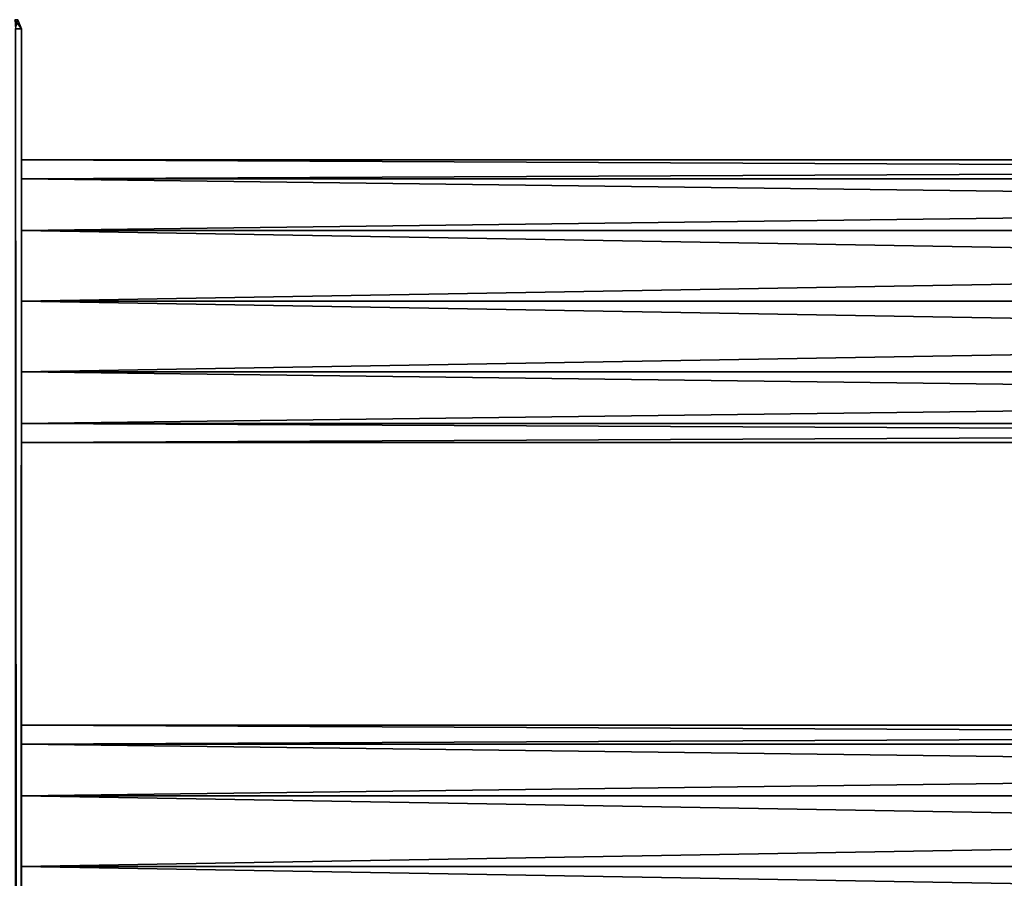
# Model space of a CAD drawing. Extents: x -200 to 200, y -832 to 754.
# Tile 235 of 256: x -160 to -84, y 681 to 748. Entities that reach past the tile are written whole.
import ezdxf

# ---------------------------------------------------------------- set-up
doc = ezdxf.new("R2010")
doc.units = 0
doc.header["$LTSCALE"] = 74.25
for name, color, linetype in [('738', 7, 'CONTINUOUS'), ('739', 7, 'CONTINUOUS'), ('740', 7, 'CONTINUOUS'), ('741', 7, 'CONTINUOUS'), ('769', 7, 'CONTINUOUS'), ('772', 7, 'CONTINUOUS'), ('773', 7, 'CONTINUOUS'), ('780', 7, 'CONTINUOUS'), ('781', 7, 'CONTINUOUS'), ('782', 7, 'CONTINUOUS')]:
    doc.layers.add(name, color=color, linetype=linetype)

msp = doc.modelspace()

# ---------------------------------------------------------------- linework, layer by layer
at = {"layer": '738', "color": 7, "linetype": 'CONTINUOUS'}
for points in [[(160, 726, -11), (160, 720.5, -9.526), (-160, 726, -11), (160, 726, -11)], [(-160, 726, -11), (160, 720.5, -9.526), (-160, 720.5, -9.526), (-160, 726, -11)], [(160, 720.5, 9.526), (160, 726, 11), (-160, 720.5, 9.526), (160, 720.5, 9.526)], [(160, 726, 11), (-160, 726, 11), (-160, 720.5, 9.526), (160, 726, 11)], [(160, 720.5, -9.526), (160, 716.474, -5.5), (-160, 720.5, -9.526), (160, 720.5, -9.526)], [(160, 716.474, -5.5), (-160, 716.474, -5.5), (-160, 720.5, -9.526), (160, 716.474, -5.5)], [(160, 716.474, 5.5), (160, 720.5, 9.526), (-160, 716.474, 5.5), (160, 716.474, 5.5)], [(160, 720.5, 9.526), (-160, 720.5, 9.526), (-160, 716.474, 5.5), (160, 720.5, 9.526)], [(160, 716.474, -5.5), (160, 715), (-160, 716.474, -5.5), (160, 716.474, -5.5)], [(160, 715), (160, 716.474, 5.5), (-160, 715), (160, 715)], [(160, 715), (-160, 715), (-160, 716.474, -5.5), (160, 715)], [(160, 716.474, 5.5), (-160, 716.474, 5.5), (-160, 715), (160, 716.474, 5.5)]]:
    msp.add_3dface(points, dxfattribs=at)
at = {"layer": '739', "color": 7, "linetype": 'CONTINUOUS'}
for points in [[(160, 735.526, -5.5), (-160, 735.526, -5.5), (-160, 737), (160, 735.526, -5.5)], [(160, 737), (-160, 737), (-160, 735.526, 5.5), (160, 737)], [(160, 737), (160, 735.526, -5.5), (-160, 737), (160, 737)], [(160, 735.526, 5.5), (160, 737), (-160, 735.526, 5.5), (160, 735.526, 5.5)], [(160, 731.5, -9.526), (-160, 731.5, -9.526), (-160, 735.526, -5.5), (160, 731.5, -9.526)], [(160, 731.5, 9.526), (160, 735.526, 5.5), (-160, 731.5, 9.526), (160, 731.5, 9.526)], [(160, 735.526, -5.5), (160, 731.5, -9.526), (-160, 735.526, -5.5), (160, 735.526, -5.5)], [(160, 735.526, 5.5), (-160, 735.526, 5.5), (-160, 731.5, 9.526), (160, 735.526, 5.5)], [(160, 731.5, -9.526), (160, 726, -11), (-160, 731.5, -9.526), (160, 731.5, -9.526)], [(160, 726, -11), (-160, 726, -11), (-160, 731.5, -9.526), (160, 726, -11)], [(160, 726, 11), (160, 731.5, 9.526), (-160, 726, 11), (160, 726, 11)], [(160, 731.5, 9.526), (-160, 731.5, 9.526), (-160, 726, 11), (160, 731.5, 9.526)]]:
    msp.add_3dface(points, dxfattribs=at)
at = {"layer": '740', "color": 7, "linetype": 'CONTINUOUS'}
for points in [[(160, 682, 11), (-160, 682, 11), (-160, 676.5, 9.526), (160, 682, 11)], [(160, 682, -11), (160, 676.5, -9.526), (-160, 682, -11), (160, 682, -11)], [(-160, 682, -11), (160, 676.5, -9.526), (-160, 676.5, -9.526), (-160, 682, -11)], [(160, 676.5, 9.526), (160, 682, 11), (-160, 676.5, 9.526), (160, 676.5, 9.526)]]:
    msp.add_3dface(points, dxfattribs=at)
at = {"layer": '741', "color": 7, "linetype": 'CONTINUOUS'}
for points in [[(160, 691.526, 5.5), (160, 693), (-160, 691.526, 5.5), (160, 691.526, 5.5)], [(160, 691.526, -5.5), (-160, 691.526, -5.5), (-160, 693), (160, 691.526, -5.5)], [(160, 693), (-160, 693), (-160, 691.526, 5.5), (160, 693)], [(160, 693), (160, 691.526, -5.5), (-160, 693), (160, 693)], [(160, 687.5, 9.526), (160, 691.526, 5.5), (-160, 687.5, 9.526), (160, 687.5, 9.526)], [(160, 687.5, -9.526), (-160, 687.5, -9.526), (-160, 691.526, -5.5), (160, 687.5, -9.526)], [(160, 691.526, -5.5), (160, 687.5, -9.526), (-160, 691.526, -5.5), (160, 691.526, -5.5)], [(160, 691.526, 5.5), (-160, 691.526, 5.5), (-160, 687.5, 9.526), (160, 691.526, 5.5)], [(160, 687.5, -9.526), (160, 682, -11), (-160, 687.5, -9.526), (160, 687.5, -9.526)], [(160, 682, 11), (160, 687.5, 9.526), (-160, 682, 11), (160, 682, 11)], [(160, 687.5, 9.526), (-160, 687.5, 9.526), (-160, 682, 11), (160, 687.5, 9.526)], [(160, 682, -11), (-160, 682, -11), (-160, 687.5, -9.526), (160, 682, -11)]]:
    msp.add_3dface(points, dxfattribs=at)
at = {"layer": '769', "color": 7, "linetype": 'CONTINUOUS'}
for points in [[(-160, 374, -11), (-160, 747.2, -11.5), (-160, 418, -11), (-160, 374, -11)], [(-160, 418, -11), (-160, 747.2, -11.5), (-160, 462, -11), (-160, 418, -11)], [(-160, 462, -11), (-160, 747.2, -11.5), (-160, 594, -11), (-160, 462, -11)], [(-160, 726, -11), (-160, 747.2, -11.5), (-160, 731.5, -9.526), (-160, 726, -11)], [(-160, 747.2, -11.5), (-160, 726, -11), (-160, 682, -11), (-160, 747.2, -11.5)], [(-160, 731.5, -9.526), (-160, 747.2, -11.5), (-160, 735.526, -5.5), (-160, 731.5, -9.526)], [(-160, 735.526, -5.5), (-160, 747.2, -11.5), (-160, 737), (-160, 735.526, -5.5)], [(-160, 737), (-160, 747.2, -11.5), (-160, 735.526, 5.5), (-160, 737)], [(-160, 747.2, -11.5), (-160, 682, -11), (-160, 638, -11), (-160, 747.2, -11.5)], [(-160, 747.2, -11.5), (-160, 638, -11), (-160, 594, -11), (-160, 747.2, -11.5)], [(-160, 747.2, -11.5), (-160, 330, -11), (-160, -66, -11.5), (-160, 747.2, -11.5)], [(-160, 747.2, -11.5), (-160, 747.2, 11.5), (-160, 735.526, 5.5), (-160, 747.2, -11.5)], [(-160, 330, -11), (-160, 747.2, -11.5), (-160, 374, -11), (-160, 330, -11)], [(-160, 462, 11), (-160, 747.2, 11.5), (-160, 418, 11), (-160, 462, 11)], [(-160, 594, 11), (-160, 747.2, 11.5), (-160, 462, 11), (-160, 594, 11)], [(-160, 726, 11), (-160, 747.2, 11.5), (-160, 682, 11), (-160, 726, 11)], [(-160, 682, 11), (-160, 747.2, 11.5), (-160, 638, 11), (-160, 682, 11)], [(-160, 638, 11), (-160, 747.2, 11.5), (-160, 594, 11), (-160, 638, 11)], [(-160, 735.526, 5.5), (-160, 747.2, 11.5), (-160, 731.5, 9.526), (-160, 735.526, 5.5)], [(-160, 731.5, 9.526), (-160, 747.2, 11.5), (-160, 726, 11), (-160, 731.5, 9.526)], [(-160, 747.2, 11.5), (-160, 154, 11.5), (-160, 374, 11), (-160, 747.2, 11.5)], [(-160, 418, 11), (-160, 747.2, 11.5), (-160, 374, 11), (-160, 418, 11)], [(-160, 726, -11), (-160, 720.5, -9.526), (-160, 691.526, -5.5), (-160, 726, -11)], [(-160, 720.5, 9.526), (-160, 726, 11), (-160, 682, 11), (-160, 720.5, 9.526)], [(-160, 687.5, -9.526), (-160, 726, -11), (-160, 691.526, -5.5), (-160, 687.5, -9.526)], [(-160, 682, -11), (-160, 726, -11), (-160, 687.5, -9.526), (-160, 682, -11)], [(-160, 716.474, 5.5), (-160, 720.5, 9.526), (-160, 682, 11), (-160, 716.474, 5.5)], [(-160, 720.5, -9.526), (-160, 716.474, -5.5), (-160, 693), (-160, 720.5, -9.526)], [(-160, 691.526, -5.5), (-160, 720.5, -9.526), (-160, 693), (-160, 691.526, -5.5)], [(-160, 716.474, -5.5), (-160, 715), (-160, 693), (-160, 716.474, -5.5)], [(-160, 687.5, 9.526), (-160, 716.474, 5.5), (-160, 682, 11), (-160, 687.5, 9.526)], [(-160, 715), (-160, 716.474, 5.5), (-160, 687.5, 9.526), (-160, 715)], [(-160, 691.526, 5.5), (-160, 715), (-160, 687.5, 9.526), (-160, 691.526, 5.5)], [(-160, 693), (-160, 715), (-160, 691.526, 5.5), (-160, 693)], [(-160, 676.5, 9.526), (-160, 682, 11), (-160, 638, 11), (-160, 676.5, 9.526)], [(-160, 643.5, -9.526), (-160, 682, -11), (-160, 647.526, -5.5), (-160, 643.5, -9.526)], [(-160, 682, -11), (-160, 676.5, -9.526), (-160, 647.526, -5.5), (-160, 682, -11)], [(-160, 638, -11), (-160, 682, -11), (-160, 643.5, -9.526), (-160, 638, -11)]]:
    msp.add_3dface(points, dxfattribs=at)
at = {"layer": '772', "color": 7, "linetype": 'CONTINUOUS'}
for points in [[(-160.469, -747.2, 13.25), (-160, -747.2, 11.5), (-160.469, 747.2, 13.25), (-160.469, -747.2, 13.25)], [(-160, 747.2, 11.5), (-160.469, 747.2, 13.25), (-160, 154, 11.5), (-160, 747.2, 11.5)], [(-160, -747.2, 11.5), (-160, 154, 11.5), (-160.469, 747.2, 13.25), (-160, -747.2, 11.5)]]:
    msp.add_3dface(points, dxfattribs=at)
at = {"layer": '773', "color": 7, "linetype": 'CONTINUOUS'}
for points in [[(-160, 747.2, -11.5), (-160.469, -747.2, -13.25), (-160.469, 747.2, -13.25), (-160, 747.2, -11.5)], [(-160, 747.2, -11.5), (-160, -66, -11.5), (-160.469, -747.2, -13.25), (-160, 747.2, -11.5)]]:
    msp.add_3dface(points, dxfattribs=at)
at = {"layer": '780', "color": 7, "linetype": 'CONTINUOUS'}
for points in [[(-160, 747.2, 11.5), (-160.293, 747.907, -11.5), (-160.293, 747.907, 11.5), (-160, 747.2, 11.5)], [(-160, 747.2, 11.5), (-160, 747.2, -11.5), (-160.293, 747.907, -11.5), (-160, 747.2, 11.5)]]:
    msp.add_3dface(points, dxfattribs=at)
at = {"layer": '781', "color": 7, "linetype": 'CONTINUOUS'}
msp.add_3dface([(-160.293, 747.907, -11.5), (-160, 747.2, -11.5), (-160.469, 747.2, -13.25), (-160.293, 747.907, -11.5)], dxfattribs=at)
at = {"layer": '782', "color": 7, "linetype": 'CONTINUOUS'}
for points in [[(-160, 747.2, 11.5), (-160.293, 747.907, 11.5), (-160.537, 747.907, 12.727), (-160, 747.2, 11.5)], [(-160.469, 747.2, 13.25), (-160, 747.2, 11.5), (-160.537, 747.907, 12.727), (-160.469, 747.2, 13.25)]]:
    msp.add_3dface(points, dxfattribs=at)

doc.saveas('drawing.dxf')
